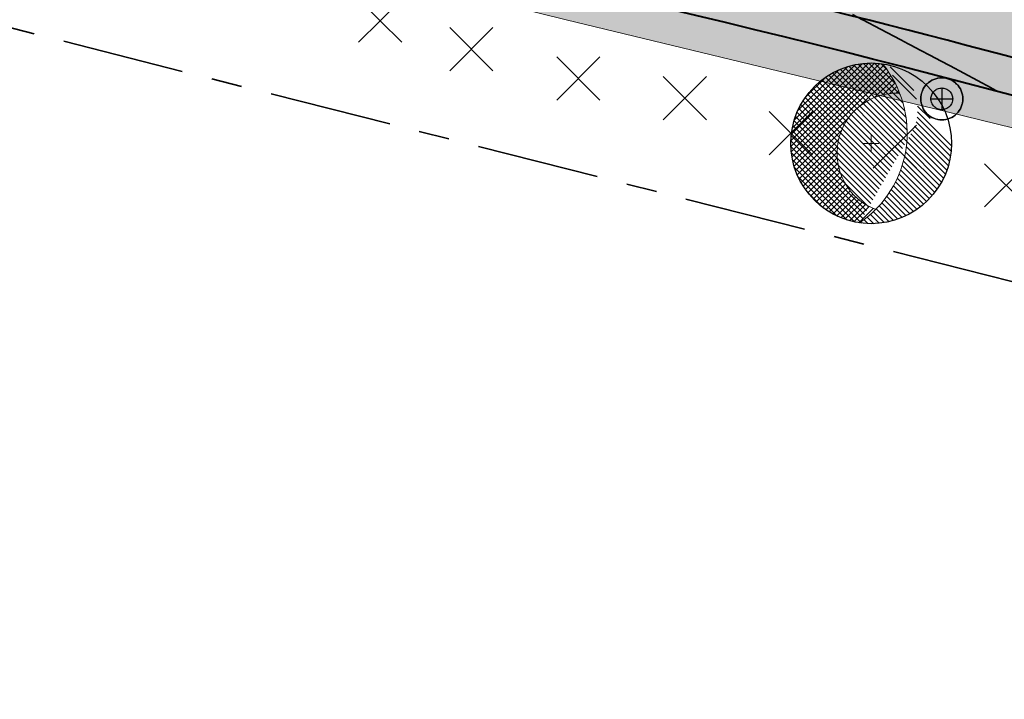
# Model space of a CAD drawing. Header units: metres. Extents: x 538891 to 1080079, y 6588829 to 13178720.
# Tile 214 of 256: x 539613 to 539645, y 6589345 to 6589367. Entities that reach past the tile are written whole.
import ezdxf

# ---------------------------------------------------------------- set-up
doc = ezdxf.new("R2010")
doc.units = ezdxf.units.M
doc.header["$LTSCALE"] = 0.4
doc.linetypes.add('KATASTRIPIIR', pattern=[17.5, 10, -2.5, 2.5, -2.5])
doc.layers.add('GEO', color=7, linetype='Continuous')
doc.layers.add('KOLDE PST', color=7, linetype='Continuous')

# ---------------------------------------------------------------- blocks, each defined once
blk = doc.blocks.new('#9_019061_PP_TL (2D)')
at = {"linetype": 'Continuous', "lineweight": 0, "true_color": 0xffdf7f}
h = blk.add_hatch(color=41, dxfattribs=at)
edge = h.paths.add_edge_path()
edge.add_arc((539039.415, 6589463.244), 48.3, 66.5731, 76.1419, ccw=False)
edge.add_line((539058.618, 6589507.563), (539066.035, 6589504.349))
edge.add_arc((539086.589, 6589551.788), 51.7, 246.5731, 263.6668)
edge.add_line((539080.886, 6589500.403), (539120.723, 6589495.982))
edge.add_arc((539112.637, 6589423.129), 73.3, 66.82796, 83.66684, ccw=False)
edge.add_line((539141.481, 6589490.516), (539168.781, 6589478.831))
edge.add_arc((539204.865, 6589563.133), 91.7, 246.82796, 267.8302)
edge.add_line((539201.393, 6589471.499), (539210.416, 6589471.157))
edge.add_arc((539208.587, 6589422.891), 48.3, 71.3095, 87.8302, ccw=False)
edge.add_line((539224.065, 6589468.644), (539232.022, 6589465.953))
edge.add_arc((539222.408, 6589437.535), 30, 32.6235, 71.3095, ccw=False)
edge.add_line((539247.675, 6589453.708), (539249.016, 6589451.613))
edge.add_line((539249.016, 6589451.613), (539252.513, 6589453.823))
edge.add_line((539252.513, 6589453.823), (539252.222, 6589454.283))
edge.add_arc((539255.603, 6589456.42), 4, 78.3407, 212.2931, ccw=False)
edge.add_line((539256.412, 6589460.337), (539306.731, 6589449.954))
edge.add_arc((539266.313, 6589254.081), 200, 69.3819, 78.34077, ccw=False)
edge.add_arc((539390.16, 6589583.254), 151.7, 249.3819, 260.12627)
edge.add_line((539364.147, 6589433.801), (539400.306, 6589427.507))
edge.add_arc((539374.876, 6589281.404), 148.3, 76.5459, 80.12627, ccw=False)
edge.add_line((539409.38, 6589425.634), (539415.676, 6589424.127))
edge.add_line((539415.676, 6589424.127), (539461.916, 6589412.656))
edge.add_line((539461.916, 6589412.656), (539501.021, 6589403.157))
edge.add_arc((539453.811, 6589208.809), 200, 68.6685, 76.34654, ccw=False)
edge.add_line((539526.564, 6589395.107), (539542.97, 6589388.7))
edge.add_arc((539635.075, 6589624.554), 253.2, 248.6685, 261.88806)
edge.add_arc((539543.285, 6588980.562), 397.3, 71.92423, 81.88806, ccw=False)
edge.add_arc((539703.185, 6589464.418), 112.304, 250.965, 252.46069)
edge.add_arc((539871.374, 6589937.522), 614.357, 250.800774, 252.296459)
edge.add_line((539684.553, 6589352.259), (539685.573, 6589355.293))
edge.add_arc((539758.706, 6589594.357), 250, 250.66068, 252.99044, ccw=False)
edge.add_arc((539543.285, 6588980.562), 400.5, 70.66068, 78.54998)
edge.add_arc((539623.186, 6589375.052), 2, 166.3465, 258.55, ccw=False)
edge.add_line((539621.243, 6589375.524), (539622.146, 6589379.24))
edge.add_line((539622.146, 6589379.24), (539618.259, 6589380.184))
edge.add_line((539618.259, 6589380.184), (539617.265, 6589376.092))
edge.add_arc((539615.321, 6589376.564), 2, 259.6901, 346.3466, ccw=False)
edge.add_arc((539543.285, 6588980.562), 400.5, 79.69013, 81.88806)
edge.add_arc((539635.075, 6589624.554), 250, 248.6685, 261.88806, ccw=False)
edge.add_line((539544.135, 6589391.681), (539527.728, 6589398.088))
edge.add_arc((539453.811, 6589208.809), 203.2, 68.6685, 76.34654)
edge.add_line((539501.777, 6589406.266), (539462.679, 6589415.764))
edge.add_line((539462.679, 6589415.764), (539428.909, 6589424.142))
edge.add_arc((539429.39, 6589426.083), 2, 166.067, 256.067, ccw=False)
edge.add_line((539427.449, 6589426.565), (539427.485, 6589426.71))
edge.add_line((539427.485, 6589426.71), (539423.603, 6589427.673))
edge.add_line((539423.603, 6589427.673), (539423.577, 6589427.567))
edge.add_arc((539421.635, 6589428.049), 2, 256.5459, 346.067, ccw=False)
edge.add_line((539421.17, 6589426.104), (539410.125, 6589428.746))
edge.add_arc((539374.876, 6589281.404), 151.5, 76.5459, 80.12627)
edge.add_line((539400.854, 6589430.66), (539364.696, 6589436.953))
edge.add_arc((539390.16, 6589583.254), 148.5, 248.69692, 260.12627, ccw=False)
edge.add_line((539336.21, 6589444.9), (539332.565, 6589446.322))
edge.add_arc((539259.573, 6589259.245), 200.812, 68.68564, 74.77494)
edge.add_arc((539312.832, 6589454.939), 2, 166.067, 254.8231, ccw=False)
edge.add_line((539310.891, 6589455.421), (539310.941, 6589455.623))
edge.add_line((539310.941, 6589455.623), (539305.987, 6589456.852))
edge.add_line((539305.987, 6589456.852), (539305.943, 6589456.673))
edge.add_arc((539304.002, 6589457.154), 2, 258.3408, 346.067, ccw=False)
edge.add_line((539303.597, 6589455.196), (539232.714, 6589469.822))
edge.add_arc((539252.923, 6589567.759), 100, 252.98361, 258.34077, ccw=False)
edge.add_arc((539208.587, 6589422.892), 51.5, 72.9836, 78.6599)
edge.add_arc((539219.107, 6589475.347), 2, 165.7555, 258.6599, ccw=False)
edge.add_line((539217.168, 6589475.839), (539217.896, 6589478.706))
edge.add_line((539217.896, 6589478.706), (539213.043, 6589479.91))
edge.add_line((539213.043, 6589479.91), (539212.02, 6589475.881))
edge.add_arc((539210.082, 6589476.373), 2, 267.8302, 345.7555, ccw=False)
edge.add_line((539210.006, 6589474.375), (539201.514, 6589474.696))
edge.add_arc((539204.865, 6589563.133), 88.5, 246.82796, 267.8302, ccw=False)
edge.add_line((539170.04, 6589481.772), (539142.74, 6589493.458))
edge.add_arc((539112.637, 6589423.129), 76.5, 66.82796, 83.66684)
edge.add_line((539121.076, 6589499.162), (539081.239, 6589503.584))
edge.add_arc((539086.589, 6589551.788), 48.5, 246.5731, 263.6668, ccw=False)
edge.add_line((539067.307, 6589507.286), (539059.891, 6589510.499))
edge.add_arc((539039.415, 6589463.245), 51.5, 66.5731, 76.1419)
edge.add_line((539051.751, 6589513.245), (539050.984, 6589510.138))
at = {"color": 41, "linetype": 'Continuous', "lineweight": 9, "true_color": 0xffdf7f, "flags": 128}
blk.add_lwpolyline([(539526.564, 6589395.107), (539542.97, 6589388.7, 0.057745), (539599.347, 6589373.887, -0.043503), (539666.557, 6589358.254, 0.006526), (539669.341, 6589357.334, 0.006526), (539684.553, 6589352.259), (539685.573, 6589355.293, -0.010166), (539675.915, 6589358.464, 0.034437), (539622.789, 6589373.092, -0.425523), (539621.243, 6589375.524), (539622.146, 6589379.24), (539618.259, 6589380.184), (539617.265, 6589376.092, -0.397223), (539614.963, 6589374.596, 0.009591), (539599.799, 6589377.055, -0.057745), (539544.135, 6589391.681), (539527.728, 6589398.088, 0.033514)], format="xyb", dxfattribs=at)
at = {"color": 5, "linetype": 'Continuous', "lineweight": 40, "true_color": 0x0000ff, "flags": 128}
blk.add_lwpolyline([(539661.226, 6589359.953, 0.039976), (539599.347, 6589373.887, -0.003721), (539595.62, 6589374.447)], format="xyb", dxfattribs=at)
at = {"color": 5, "linetype": 'Continuous', "lineweight": 35, "true_color": 0x0000ff, "flags": 128}
blk.add_lwpolyline([(539645.249, 6589364.567), (539645.071, 6589364.663), (539645.071, 6589364.663), (539645.071, 6589364.663), (539645.068, 6589364.665), (539645.053, 6589364.672), (539644.165, 6589365.148), (539644.165, 6589365.149), (539643.714, 6589365.389), (539643.4, 6589365.556), (539643.4, 6589365.556), (539643.399, 6589365.557), (539643.395, 6589365.559), (539643.256, 6589365.632), (539642.554, 6589366.004), (539642.553, 6589366.005), (539642.551, 6589366.006), (539642.452, 6589366.058), (539642.451, 6589366.059), (539642.346, 6589366.114), (539642.344, 6589366.115), (539642.106, 6589366.24), (539641.437, 6589366.592), (539641.437, 6589366.592), (539641.434, 6589366.593), (539640.858, 6589366.895), (539640.858, 6589366.895), (539640.855, 6589366.896), (539640.853, 6589366.897), (539640.521, 6589367.07)], dxfattribs=at)
blk = doc.blocks.new('KOLDE PST TL')
at = {"color": 7}
blk.add_blockref('#9_019061_PP_TL (2D)', (0, 0), dxfattribs=at)
blk = doc.blocks.new('#13_Kolde pst HP -xref$0$likvideeritav')
at = {"color": 1, "linetype": 'Continuous', "lineweight": 25, "true_color": 0xff0000}
for p, q in [((0.707, -0.707), (-0.707, 0.707)), ((0.707, 0.707), (-0.707, -0.707))]:
    blk.add_line(p, q, dxfattribs=at)
blk = doc.blocks.new('#13_Kolde pst HP -xref$0$puu 26')
at = {"linetype": 'Continuous', "lineweight": 5, "true_color": 0x5ec967}
h = blk.add_hatch(dxfattribs=at)
h.set_pattern_fill('#13_ANSI31', color=93, style=0, pattern_type=2)
h.set_pattern_definition([(135, (-218818.79068, -2639434.54431), (-0.0942926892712, -0.0942926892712), [])])
edge = h.paths.add_edge_path()
edge.add_arc((547044.584, 6598586.707), 3.57, -55.6186, 39.1739, ccw=False)
edge.add_line((547046.6, 6598583.76), (547048.295, 6598586.71))
edge.add_arc((547046.977, 6598587.468), 1.521, 330.115, 450)
edge.add_arc((547046.977, 6598586.361), 2.628, 90, 180)
edge.add_arc((547046.977, 6598586.361), 2.628, 180, 270)
edge.add_arc((547046.977, 6598586.361), 2.628, 270, 360)
edge.add_line((547049.605, 6598586.361), (547047.351, 6598588.962))
at = {"linetype": 'Continuous', "lineweight": 5, "true_color": 0x00cc66}
h = blk.add_hatch(dxfattribs=at)
h.set_pattern_fill('#13_ANSI31_1', color=112, style=0, pattern_type=2)
h.set_pattern_definition([(45, (-218818.79068, -2639434.54431), (-0.0942926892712, 0.0942926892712), [])])
edge = h.paths.add_edge_path()
edge.add_arc((547044.584, 6598586.707), 3.57, 21.2491, 39.1739)
edge.add_arc((547046.977, 6598586.361), 2.628, 81.8007, 180)
edge.add_arc((547046.977, 6598586.361), 2.628, 180, 261.7546)
edge.add_arc((547044.584, 6598586.707), 3.57, 304.3814, 315.4139)
edge.add_arc((547047.826, 6598586.037), 1.965, 168.3315, 249.1605, ccw=False)
edge.add_arc((547047.826, 6598586.037), 1.965, 87.5025, 168.3315, ccw=False)
at = {"color": 114, "linetype": 'Continuous', "lineweight": 5, "true_color": 0x00994c}
for p, q in [((547046.977, 6598586.107), (547046.977, 6598586.615)), ((547046.723, 6598586.361), (547047.231, 6598586.361))]:
    blk.add_line(p, q, dxfattribs=at)
at = {"color": 13, "linetype": 'Continuous', "lineweight": 30, "true_color": 0xd8524f, "flags": 128}
blk.add_lwpolyline([(547049.605, 6598586.361), (547049.592, 6598586.103), (547049.554, 6598585.848), (547049.491, 6598585.598), (547049.405, 6598585.355), (547049.294, 6598585.122), (547049.162, 6598584.901), (547049.008, 6598584.694), (547048.835, 6598584.503), (547048.644, 6598584.329), (547048.437, 6598584.176), (547048.215, 6598584.043), (547047.982, 6598583.933), (547047.74, 6598583.846), (547047.489, 6598583.783), (547047.234, 6598583.746), (547046.977, 6598583.733), (547046.719, 6598583.746), (547046.464, 6598583.783), (547046.214, 6598583.846), (547045.971, 6598583.933), (547045.738, 6598584.043), (547045.517, 6598584.176), (547045.31, 6598584.329), (547045.118, 6598584.503), (547044.945, 6598584.694), (547044.792, 6598584.901), (547044.659, 6598585.122), (547044.549, 6598585.355), (547044.462, 6598585.598), (547044.399, 6598585.848), (547044.361, 6598586.103), (547044.349, 6598586.361), (547044.361, 6598586.618), (547044.399, 6598586.873), (547044.462, 6598587.124), (547044.549, 6598587.366), (547044.659, 6598587.6), (547044.792, 6598587.821), (547044.945, 6598588.028), (547045.118, 6598588.219), (547045.31, 6598588.392), (547045.517, 6598588.546), (547045.738, 6598588.678), (547045.971, 6598588.789), (547046.214, 6598588.876), (547046.464, 6598588.938), (547046.719, 6598588.976), (547046.977, 6598588.989), (547047.234, 6598588.976), (547047.489, 6598588.938), (547047.74, 6598588.876), (547047.982, 6598588.789), (547048.215, 6598588.678), (547048.437, 6598588.546), (547048.644, 6598588.392), (547048.835, 6598588.219), (547049.008, 6598588.028), (547049.162, 6598587.821), (547049.294, 6598587.6), (547049.405, 6598587.366), (547049.491, 6598587.124), (547049.554, 6598586.873), (547049.592, 6598586.618)], close=True, dxfattribs=at)
at = {"color": 112, "linetype": 'Continuous', "lineweight": 5, "true_color": 0x00cc66, "flags": 128}
for points in [[(547046.6, 6598583.76, 0.209805), (547048.117, 6598586.196, 0.209805), (547047.351, 6598588.962)], [(547047.911, 6598588.001, 0.368072), (547045.901, 6598586.435, 0.368072), (547047.126, 6598584.2)]]:
    blk.add_lwpolyline(points, format="xyb", dxfattribs=at)
blk = doc.blocks.new('#13_KOLDE TAIM (2D)')
at = {"linetype": 'Continuous', "lineweight": 0, "true_color": 0xc4f877}
h = blk.add_hatch(color=71, dxfattribs=at)
edge = h.paths.add_edge_path()
edge.add_arc((539543.285, 6588980.562), 396.3, 73.10767, 74.86122, ccw=False)
edge.add_line((539658.439, 6589359.763), (539659.675, 6589358.947))
edge.add_line((539659.675, 6589358.947), (539660.814, 6589358.144))
edge.add_line((539660.814, 6589358.144), (539661.768, 6589357.303))
edge.add_line((539661.768, 6589357.303), (539662.663, 6589356.2))
edge.add_line((539662.663, 6589356.2), (539663.299, 6589355.138))
edge.add_line((539663.299, 6589355.138), (539663.234, 6589357.18))
edge.add_arc((539660.336, 6589357.088), 2.9, 1.8129, 72.7311)
edge.add_line((539661.197, 6589359.857), (539661.226, 6589359.953))
edge.add_arc((539543.285, 6588980.562), 397.3, 72.73108, 81.88807)
edge.add_arc((539635.075, 6589624.553), 253.2, 261.09152, 261.88807, ccw=False)
edge.add_line((539595.866, 6589374.408), (539594.748, 6589371.214))
edge.add_line((539594.748, 6589371.214), (539595.692, 6589370.884))
edge.add_arc((539441.258, 6589426.267), 164.064, 340.27115, 341.16213)
edge.add_arc((539623.285, 6589544.867), 173.648, 261.13829, 262.02923)
edge.add_arc((539543.285, 6588980.563), 396.3, 77.72564, 81.88807, ccw=False)
edge.add_line((539627.536, 6589367.803), (539631.159, 6589366.9))
edge.add_line((539631.159, 6589366.9), (539643.17, 6589363.999))
edge.add_line((539643.17, 6589363.999), (539646.782, 6589363.109))
at = {"color": 71, "linetype": 'Continuous', "lineweight": 5, "true_color": 0xc4f877, "flags": 128}
blk.add_lwpolyline([(539646.782, 6589363.109, -0.007651), (539658.439, 6589359.763), (539659.675, 6589358.947), (539660.814, 6589358.144), (539661.768, 6589357.303), (539662.663, 6589356.2), (539663.299, 6589355.138), (539663.234, 6589357.18, 0.319709), (539661.197, 6589359.857), (539661.226, 6589359.953, 0.039976), (539599.347, 6589373.887, -0.003476), (539595.866, 6589374.408), (539594.748, 6589371.214), (539595.692, 6589370.884, 0.003888), (539596.535, 6589373.292, 0.003887), (539599.206, 6589372.897, -0.018164), (539627.536, 6589367.803), (539631.159, 6589366.9), (539643.17, 6589363.999), (539646.782, 6589363.109)], format="xyb", close=True, dxfattribs=at)
at = {"color": 1, "true_color": 0xff0000}
for p in [(539625.068, 6589366.869), (539628.051, 6589365.933), (539631.552, 6589364.98), (539635.036, 6589364.336), (539638.5, 6589363.187), (539641.904, 6589362.748), (539645.547, 6589361.484)]:
    blk.add_blockref('#13_Kolde pst HP -xref$0$likvideeritav', p, dxfattribs=at)
at = {"color": 92, "true_color": 0x00cc00}
blk.add_blockref('#13_Kolde pst HP -xref$0$puu 26', (-7405.845, -9223.505), dxfattribs=at)
blk = doc.blocks.new('Kolde pst Taim')
at = {"color": 13, "true_color": 0xff4646}
blk.add_blockref('#13_KOLDE TAIM (2D)', (0, 0), dxfattribs=at)
blk = doc.blocks.new('#15_Kolde pst ELV-3 (2D)')
at = {"color": 1, "linetype": 'Continuous', "lineweight": 25, "true_color": 0xff0000}
for p, q in [((539643.442, 6589364.666), (539643.442, 6589363.955)), ((539643.086, 6589364.31), (539643.798, 6589364.31))]:
    blk.add_line(p, q, dxfattribs=at)
at = {"color": 1, "linetype": 'Continuous', "lineweight": 25, "true_color": 0xff0000, "flags": 128}
for points in [[(539644.13, 6589364.31), (539644.127, 6589364.243), (539644.117, 6589364.176), (539644.1, 6589364.111), (539644.078, 6589364.047), (539644.049, 6589363.986), (539644.014, 6589363.928), (539643.974, 6589363.874), (539643.928, 6589363.824), (539643.878, 6589363.779), (539643.824, 6589363.739), (539643.766, 6589363.704), (539643.705, 6589363.675), (539643.642, 6589363.652), (539643.576, 6589363.636), (539643.51, 6589363.626), (539643.442, 6589363.623), (539643.375, 6589363.626), (539643.308, 6589363.636), (539643.242, 6589363.652), (539643.179, 6589363.675), (539643.118, 6589363.704), (539643.06, 6589363.739), (539643.006, 6589363.779), (539642.956, 6589363.824), (539642.911, 6589363.874), (539642.87, 6589363.928), (539642.836, 6589363.986), (539642.807, 6589364.047), (539642.784, 6589364.111), (539642.768, 6589364.176), (539642.758, 6589364.243), (539642.754, 6589364.31), (539642.758, 6589364.378), (539642.768, 6589364.445), (539642.784, 6589364.51), (539642.807, 6589364.574), (539642.836, 6589364.635), (539642.87, 6589364.693), (539642.911, 6589364.747), (539642.956, 6589364.797), (539643.006, 6589364.842), (539643.06, 6589364.882), (539643.118, 6589364.917), (539643.179, 6589364.946), (539643.242, 6589364.969), (539643.308, 6589364.985), (539643.375, 6589364.995), (539643.442, 6589364.998), (539643.51, 6589364.995), (539643.576, 6589364.985), (539643.642, 6589364.969), (539643.705, 6589364.946), (539643.766, 6589364.917), (539643.824, 6589364.882), (539643.878, 6589364.842), (539643.928, 6589364.797), (539643.974, 6589364.747), (539644.014, 6589364.693), (539644.049, 6589364.635), (539644.078, 6589364.574), (539644.1, 6589364.51), (539644.117, 6589364.445), (539644.127, 6589364.378)], [(539643.798, 6589364.31), (539643.796, 6589364.276), (539643.791, 6589364.241), (539643.783, 6589364.207), (539643.771, 6589364.174), (539643.756, 6589364.143), (539643.738, 6589364.113), (539643.717, 6589364.085), (539643.694, 6589364.059), (539643.668, 6589364.035), (539643.64, 6589364.014), (539643.61, 6589363.997), (539643.578, 6589363.982), (539643.545, 6589363.97), (539643.512, 6589363.961), (539643.477, 6589363.956), (539643.442, 6589363.955), (539643.407, 6589363.956), (539643.373, 6589363.961), (539643.339, 6589363.97), (539643.306, 6589363.982), (539643.274, 6589363.997), (539643.244, 6589364.014), (539643.216, 6589364.035), (539643.19, 6589364.059), (539643.167, 6589364.085), (539643.146, 6589364.113), (539643.128, 6589364.143), (539643.113, 6589364.174), (539643.102, 6589364.207), (539643.093, 6589364.241), (539643.088, 6589364.276), (539643.086, 6589364.31), (539643.088, 6589364.345), (539643.093, 6589364.38), (539643.102, 6589364.414), (539643.113, 6589364.447), (539643.128, 6589364.478), (539643.146, 6589364.508), (539643.167, 6589364.536), (539643.19, 6589364.562), (539643.216, 6589364.586), (539643.244, 6589364.606), (539643.274, 6589364.624), (539643.306, 6589364.639), (539643.339, 6589364.651), (539643.373, 6589364.66), (539643.407, 6589364.665), (539643.442, 6589364.666), (539643.477, 6589364.665), (539643.512, 6589364.66), (539643.545, 6589364.651), (539643.578, 6589364.639), (539643.61, 6589364.624), (539643.64, 6589364.606), (539643.668, 6589364.586), (539643.694, 6589364.562), (539643.717, 6589364.536), (539643.738, 6589364.508), (539643.756, 6589364.478), (539643.771, 6589364.447), (539643.783, 6589364.414), (539643.791, 6589364.38), (539643.796, 6589364.345)], [(539643.798, 6589364.31), (539643.796, 6589364.276), (539643.791, 6589364.241), (539643.783, 6589364.207), (539643.771, 6589364.174), (539643.756, 6589364.143), (539643.738, 6589364.113), (539643.717, 6589364.085), (539643.694, 6589364.059), (539643.668, 6589364.035), (539643.64, 6589364.014), (539643.61, 6589363.997), (539643.578, 6589363.982), (539643.545, 6589363.97), (539643.512, 6589363.961), (539643.477, 6589363.956), (539643.442, 6589363.955), (539643.407, 6589363.956), (539643.373, 6589363.961), (539643.339, 6589363.97), (539643.306, 6589363.982), (539643.274, 6589363.997), (539643.244, 6589364.014), (539643.216, 6589364.035), (539643.19, 6589364.059), (539643.167, 6589364.085), (539643.146, 6589364.113), (539643.128, 6589364.143), (539643.113, 6589364.174), (539643.102, 6589364.207), (539643.093, 6589364.241), (539643.088, 6589364.276), (539643.086, 6589364.31), (539643.088, 6589364.345), (539643.093, 6589364.38), (539643.102, 6589364.414), (539643.113, 6589364.447), (539643.128, 6589364.478), (539643.146, 6589364.508), (539643.167, 6589364.536), (539643.19, 6589364.562), (539643.216, 6589364.586), (539643.244, 6589364.606), (539643.274, 6589364.624), (539643.306, 6589364.639), (539643.339, 6589364.651), (539643.373, 6589364.66), (539643.407, 6589364.665), (539643.442, 6589364.666), (539643.477, 6589364.665), (539643.512, 6589364.66), (539643.545, 6589364.651), (539643.578, 6589364.639), (539643.61, 6589364.624), (539643.64, 6589364.606), (539643.668, 6589364.586), (539643.694, 6589364.562), (539643.717, 6589364.536), (539643.738, 6589364.508), (539643.756, 6589364.478), (539643.771, 6589364.447), (539643.783, 6589364.414), (539643.791, 6589364.38), (539643.796, 6589364.345)]]:
    blk.add_lwpolyline(points, close=True, dxfattribs=at)
blk.add_lwpolyline([(539644.13, 6589364.31, 0.414214), (539643.442, 6589364.998, 0.414214), (539642.754, 6589364.31, 0.414214), (539643.442, 6589363.623, 0.414214), (539644.13, 6589364.31)], format="xyb", close=True, dxfattribs=at)
blk = doc.blocks.new('Kolde pst EL')
at = {"color": 13, "true_color": 0xff4646}
blk.add_blockref('#15_Kolde pst ELV-3 (2D)', (0, 0), dxfattribs=at)
blk = doc.blocks.new('#16_Kolde TL (2D)')
at = {"color": 7, "linetype": 'Continuous', "lineweight": 40, "flags": 128}
blk.add_lwpolyline([(539663.192, 6589360.595, 0.026395), (539622.484, 6589371.113)], format="xyb", dxfattribs=at)
blk = doc.blocks.new('Kolde pst märgistus')
at = {"color": 13, "true_color": 0xff4646}
blk.add_blockref('#16_Kolde TL (2D)', (0, 0), dxfattribs=at)

msp = doc.modelspace()

# ---------------------------------------------------------------- linework, layer by layer
at = {"layer": 'GEO', "color": 35, "linetype": 'KATASTRIPIIR', "lineweight": 35, "true_color": 0xb1703a, "flags": 128}
msp.add_lwpolyline([(539443.01, 6589409.31), (539452.71, 6589448.01), (539474.09, 6589442.7), (539521.35, 6589512.66), (539531.92, 6589505.27), (539524.3, 6589495.39), (539522.08, 6589499.6), (539481.56, 6589440.85), (539563.86, 6589420.43), (539625.52, 6589405.13), (539608.81, 6589440.29), (539609.75, 6589442.99), (539608, 6589446.67), (539559.55, 6589546.11), (539564.46, 6589553.36), (539630.53, 6589415.87), (539746.58, 6589386.48), (539806.68, 6589371.25), (539851.41, 6589359.92), (539871.95, 6589354.72), (539867.18, 6589363.58), (539926.12, 6589348.66), (539949.09, 6589342.84), (539954.98, 6589344.13), (539958.19, 6589351.42), (539955.18, 6589364.57), (539908.73, 6589450.44), (539900.61, 6589446.07), (539894.15, 6589442.58), (539889.14, 6589451.77), (539891.02, 6589452.73), (539900.13, 6589457.61), (539896.12, 6589465.27), (539900.48, 6589467.33), (539893.45, 6589480.29), (539898.64, 6589483.31), (539888.11, 6589505.36), (539888.27, 6589511.95), (539890.68, 6589517.36), (539894.85, 6589504.16), (539935.41, 6589429.13), (539960.79, 6589380.36), (539989.71, 6589324.88), (539996.79, 6589323.09), (540010.36, 6589318.34), (540064.33, 6589299.46), (540078.61, 6589294.78), (540116.43, 6589314.56), (540134.41, 6589272.73), (540099.44, 6589253.16), (539963.84, 6589287.14), (539909.52, 6589298.37), (539763.13, 6589328.62), (539689.49, 6589347.26), (539661.86, 6589354.25), (539600.04, 6589369.91), (539443.01, 6589409.31)], dxfattribs=at)

# ---------------------------------------------------------------- block references
at = {"layer": 'KOLDE PST', "color": 7}
for name in ['KOLDE PST TL', 'Kolde pst märgistus', 'Kolde pst Taim', 'Kolde pst EL']:
    msp.add_blockref(name, (0, 0), dxfattribs=at)

doc.saveas('drawing.dxf')
